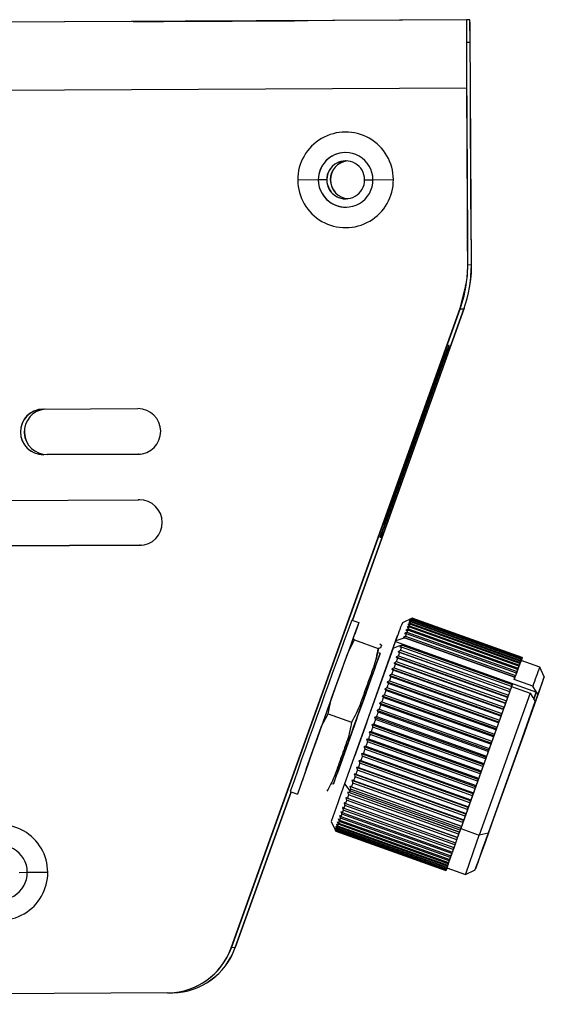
# Model space of a CAD drawing. Header units: millimetres. Extents: x -320 to 36, y 11 to 324.
# Tile 25 of 27: x 1 to 36, y 147 to 211. Entities that reach past the tile are written whole.
import ezdxf

# ---------------------------------------------------------------- set-up
doc = ezdxf.new("R2010")
doc.units = ezdxf.units.MM
doc.header["$PDSIZE"] = -1

msp = doc.modelspace()

# ---------------------------------------------------------------- linework, layer by layer
at = {"color": 7, "linetype": 'Continuous', "lineweight": 25}
for p, q in [((30.749, 211.37), (-134.248, 210.496)), ((30.985, 211.377), (-1.705, 211.203)), ((8.812, 211.255), (8.797, 211.255)), ((8.812, 211.255), (8.812, 211.255)), ((20.297, 211.316), (20.312, 211.316)), ((30.985, 211.377), (30.749, 211.37)), ((30.749, 211.37), (30.757, 209.87)), ((30.993, 209.877), (30.985, 211.377)), ((30.993, 209.877), (30.757, 209.87)), ((30.761, 206.87), (-134.236, 205.995)), ((30.765, 206.87), (30.761, 206.87)), ((30.761, 206.87), (30.824, 194.913)), ((30.765, 206.87), (30.828, 194.913)), ((30.768, 206.37), (30.775, 206.37)), ((30.775, 206.37), (30.782, 204.87)), ((31.02, 206.377), (31.013, 206.377)), ((31.021, 204.877), (31.013, 206.377)), ((31.08, 194.92), (31.017, 206.877)), ((31.021, 206.877), (31.017, 206.877)), ((31.084, 194.92), (31.021, 206.877)), ((30.776, 204.87), (30.78, 204.87)), ((30.782, 204.87), (30.776, 204.87)), ((30.78, 204.87), (30.822, 196.87)), ((30.782, 204.87), (30.78, 204.87)), ((31.021, 204.877), (31.023, 204.877)), ((31.023, 204.877), (31.021, 204.877)), ((31.066, 196.877), (31.023, 204.877)), ((20.997, 200.818), (19.643, 200.811)), ((21.549, 200.821), (20.997, 200.818)), ((20.997, 200.818), (20.997, 200.818)), ((21.558, 200.821), (21.549, 200.821)), ((21.788, 200.828), (21.797, 200.828)), ((24.049, 200.835), (24.597, 200.837)), ((24.597, 200.837), (25.943, 200.844)), ((30.822, 196.87), (30.818, 196.87)), ((30.822, 196.87), (30.825, 196.87)), ((30.833, 195.371), (30.825, 196.87)), ((31.063, 196.877), (31.071, 195.377)), ((31.066, 196.877), (31.063, 196.877)), ((30.833, 195.371), (30.826, 195.37)), ((30.833, 195.371), (30.826, 195.37)), ((31.079, 195.222), (30.827, 195.215)), ((31.071, 195.377), (31.078, 195.377)), ((31.078, 195.377), (31.071, 195.377)), ((30.824, 194.913), (30.828, 194.913)), ((31.08, 194.92), (31.084, 194.92)), ((30.348, 192.369), (30.701, 193.842)), ((30.352, 192.369), (30.705, 193.842)), ((30.705, 193.842), (30.701, 193.842)), ((15.27, 150.248), (30.348, 192.369)), ((15.274, 150.248), (30.352, 192.369)), ((30.604, 192.376), (23.245, 171.817)), ((23.248, 171.815), (30.608, 192.376)), ((30.582, 192.312), (30.33, 192.305)), ((30.348, 192.369), (30.352, 192.369)), ((30.605, 192.378), (30.604, 192.376)), ((30.604, 192.376), (30.608, 192.376)), ((30.608, 192.376), (30.618, 192.417)), ((29.624, 189.91), (29.569, 189.908)), ((29.229, 188.966), (25.387, 178.233)), ((25.447, 178.235), (29.289, 188.968)), ((29.289, 188.968), (29.237, 188.987)), ((2.873, 185.722), (9.113, 185.755)), ((9.129, 182.755), (2.889, 182.722)), ((2.889, 182.722), (2.893, 182.722)), ((9.133, 182.755), (2.893, 182.722)), ((3.145, 182.729), (9.259, 182.761)), ((3.145, 182.729), (3.149, 182.729)), ((9.26, 182.761), (3.149, 182.729)), ((9.129, 182.755), (9.133, 182.755)), ((9.166, 182.756), (9.133, 182.755)), ((-13.595, 179.635), (9.145, 179.753)), ((9.145, 179.753), (9.149, 179.753)), ((25.395, 178.254), (25.447, 178.235)), ((25.053, 177.292), (25.108, 177.294)), ((25.108, 177.294), (25.059, 177.311)), ((9.232, 176.755), (-13.579, 176.635)), ((9.236, 176.756), (-13.575, 176.635)), ((-13.323, 176.642), (9.362, 176.762)), ((9.363, 176.762), (-13.319, 176.642)), ((9.232, 176.755), (9.236, 176.756)), ((9.269, 176.756), (9.236, 176.756)), ((27.17, 171.952), (26.531, 171.649)), ((27.147, 171.896), (27.131, 171.853)), ((34.397, 169.3), (27.147, 171.896)), ((27.156, 171.918), (34.405, 169.322)), ((34.414, 169.345), (27.165, 171.94)), ((27.168, 171.949), (34.418, 169.354)), ((34.42, 169.356), (27.17, 171.952)), ((23.198, 171.833), (23.669, 171.665)), ((26.958, 171.382), (26.914, 171.261)), ((26.914, 171.261), (34.164, 168.666)), ((34.208, 168.787), (26.958, 171.382)), ((27.023, 171.56), (26.986, 171.457)), ((26.986, 171.457), (34.235, 168.862)), ((34.273, 168.964), (27.023, 171.56)), ((27.076, 171.705), (27.046, 171.622)), ((27.046, 171.622), (34.295, 169.027)), ((34.326, 169.11), (27.076, 171.705)), ((27.118, 171.817), (27.094, 171.754)), ((27.094, 171.754), (34.344, 169.159)), ((34.367, 169.222), (27.118, 171.817)), ((27.131, 171.853), (34.381, 169.257)), ((23.288, 170.619), (22.936, 169.647)), ((23.288, 170.619), (23.368, 170.813)), ((23.386, 170.517), (23.288, 170.619)), ((26.695, 170.658), (33.945, 168.063)), ((33.948, 168.071), (26.698, 170.666)), ((26.738, 170.777), (33.988, 168.182)), ((34.045, 168.339), (26.795, 170.934)), ((26.832, 171.034), (34.081, 168.439)), ((34.132, 168.578), (26.882, 171.173)), ((25.924, 169.989), (22.717, 161.038)), ((22.936, 169.647), (23.386, 170.517)), ((23.386, 170.517), (24.932, 169.963)), ((24.822, 169.264), (24.989, 169.975)), ((25.924, 169.989), (26.076, 170.408)), ((26.076, 170.408), (26.093, 170.457)), ((26.076, 170.408), (35.365, 167.083)), ((33.724, 167.452), (26.474, 170.047)), ((26.522, 170.18), (33.772, 167.584)), ((33.775, 167.594), (26.526, 170.19)), ((21.848, 166.618), (22.936, 169.647)), ((24.973, 169.672), (24.976, 169.679)), ((24.973, 169.672), (25.067, 169.639)), ((25.07, 169.646), (24.976, 169.679)), ((33.47, 166.746), (26.121, 169.377)), ((33.465, 166.733), (26.215, 169.328)), ((33.6, 167.107), (26.251, 169.738)), ((26.27, 169.48), (33.519, 166.885)), ((33.598, 167.104), (26.349, 169.699)), ((26.4, 169.842), (33.65, 167.247)), ((34.366, 169.214), (34.405, 169.322)), ((34.397, 169.3), (34.366, 169.214)), ((34.413, 169.332), (34.374, 169.225)), ((34.374, 169.225), (34.406, 169.313)), ((34.381, 169.251), (34.418, 169.354)), ((34.414, 169.345), (34.381, 169.251)), ((34.397, 169.3), (34.381, 169.257)), ((34.42, 169.356), (34.384, 169.255)), ((34.384, 169.255), (34.418, 169.35)), ((34.393, 169.275), (34.406, 169.313)), ((34.406, 169.313), (34.406, 169.313)), ((34.418, 169.351), (34.418, 169.35)), ((33.332, 166.364), (25.983, 168.994)), ((25.986, 168.692), (33.236, 166.097)), ((33.323, 166.341), (26.074, 168.936)), ((26.132, 169.096), (33.381, 166.501)), ((34.116, 168.534), (34.164, 168.666)), ((34.208, 168.787), (34.164, 168.666)), ((34.189, 168.734), (34.235, 168.862)), ((34.208, 168.787), (34.189, 168.734)), ((34.273, 168.964), (34.235, 168.862)), ((34.251, 168.902), (34.295, 169.027)), ((34.273, 168.964), (34.251, 168.902)), ((34.326, 169.11), (34.295, 169.027)), ((34.301, 169.039), (34.344, 169.159)), ((34.326, 169.11), (34.301, 169.039)), ((34.339, 169.143), (34.381, 169.257)), ((34.367, 169.222), (34.339, 169.143)), ((34.367, 169.222), (34.344, 169.159)), ((35.576, 168.73), (34.352, 169.168)), ((34.393, 169.275), (34.355, 169.167)), ((34.355, 169.167), (34.382, 169.242)), ((34.362, 169.183), (34.356, 169.167)), ((34.362, 169.183), (34.382, 169.242)), ((34.382, 169.242), (34.382, 169.242)), ((35.878, 168.091), (35.576, 168.73)), ((33.036, 165.542), (25.688, 168.172)), ((33.021, 165.5), (25.771, 168.095)), ((25.834, 168.269), (33.084, 165.674)), ((33.187, 165.961), (25.839, 168.592)), ((33.175, 165.929), (25.926, 168.524)), ((33.892, 167.915), (33.945, 168.063)), ((33.939, 168.045), (33.988, 168.182)), ((33.948, 168.071), (33.939, 168.045)), ((34.033, 168.304), (34.081, 168.439)), ((34.045, 168.339), (34.033, 168.304)), ((34.132, 168.578), (34.116, 168.534)), ((25.514, 167.378), (32.763, 164.783)), ((32.88, 165.106), (25.531, 167.737)), ((32.861, 165.055), (25.612, 167.651)), ((25.676, 167.831), (32.926, 165.236)), ((33.723, 167.447), (30.374, 158.099)), ((33.722, 167.445), (33.772, 167.584)), ((33.724, 167.452), (33.722, 167.445)), ((33.775, 167.594), (33.723, 167.447)), ((33.723, 167.447), (34.947, 167.009)), ((35.116, 167.477), (33.892, 167.915)), ((35.365, 167.083), (35.116, 167.477)), ((32.553, 164.197), (25.205, 166.828)), ((32.529, 164.129), (25.279, 166.724)), ((25.347, 166.913), (32.597, 164.318)), ((32.719, 164.657), (25.37, 167.288)), ((32.697, 164.598), (25.447, 167.193)), ((34.947, 167.009), (31.598, 157.66)), ((33.465, 166.733), (33.47, 166.746)), ((33.47, 166.746), (33.519, 166.885)), ((33.598, 167.104), (33.6, 167.107)), ((33.6, 167.107), (33.65, 167.247)), ((35.455, 166.939), (34.475, 164.182)), ((35.349, 167.088), (35.18, 166.62)), ((35.186, 166.629), (35.349, 167.088)), ((35.364, 167.083), (35.349, 167.088)), ((35.455, 166.939), (35.364, 167.083)), ((21.848, 166.618), (21.215, 164.851)), ((21.641, 165.662), (21.848, 166.618)), ((32.385, 163.728), (25.037, 166.359)), ((32.357, 163.651), (25.108, 166.246)), ((25.177, 166.439), (32.426, 163.844)), ((35.286, 166.47), (32.175, 157.785)), ((33.187, 165.961), (33.236, 166.097)), ((33.323, 166.341), (33.332, 166.364)), ((33.332, 166.364), (33.381, 166.501)), ((34.305, 163.714), (35.286, 166.47)), ((35.18, 166.62), (35.184, 166.632)), ((35.184, 166.632), (35.184, 166.632)), ((21.215, 164.851), (21.641, 165.662)), ((21.641, 165.662), (23.187, 165.108)), ((32.042, 162.772), (24.694, 165.402)), ((24.83, 165.471), (32.079, 162.876)), ((32.214, 163.252), (24.866, 165.883)), ((32.184, 163.167), (24.934, 165.763)), ((25.004, 165.958), (32.254, 163.362)), ((33.021, 165.5), (33.036, 165.542)), ((33.036, 165.542), (33.084, 165.674)), ((33.175, 165.929), (33.187, 165.961)), ((20.206, 162.015), (21.215, 164.851)), ((31.87, 162.289), (24.521, 164.92)), ((31.834, 162.19), (24.584, 164.785)), ((24.655, 164.982), (31.904, 162.387)), ((32.009, 162.68), (24.76, 165.275)), ((32.719, 164.657), (32.763, 164.783)), ((32.861, 165.055), (32.88, 165.106)), ((32.88, 165.106), (32.926, 165.236)), ((31.697, 161.807), (24.349, 164.437)), ((31.659, 161.701), (24.41, 164.296)), ((24.48, 164.492), (31.729, 161.897)), ((32.529, 164.129), (32.553, 164.197)), ((32.553, 164.197), (32.597, 164.318)), ((32.697, 164.598), (32.719, 164.657)), ((34.475, 164.182), (34.305, 163.714)), ((34.472, 164.183), (34.475, 164.182)), ((31.356, 160.853), (24.007, 163.483)), ((24.133, 163.523), (31.382, 160.927)), ((31.526, 161.327), (24.177, 163.958)), ((31.485, 161.216), (24.236, 163.811)), ((24.305, 164.005), (31.555, 161.41)), ((32.357, 163.651), (32.385, 163.728)), ((32.385, 163.728), (32.426, 163.844)), ((31.189, 160.385), (23.84, 163.016)), ((31.145, 160.263), (23.895, 162.858)), ((23.963, 163.047), (31.212, 160.452)), ((31.314, 160.735), (24.064, 163.33)), ((32.042, 162.772), (32.079, 162.876)), ((32.184, 163.167), (32.214, 163.252)), ((32.214, 163.252), (32.254, 163.362)), ((31.025, 159.927), (23.677, 162.558)), ((30.98, 159.801), (23.73, 162.396)), ((23.796, 162.58), (31.046, 159.985)), ((31.834, 162.19), (31.87, 162.289)), ((31.87, 162.289), (31.904, 162.387)), ((32.009, 162.68), (32.042, 162.772)), ((20.206, 162.015), (19.925, 161.219)), ((22.284, 161.866), (22.285, 161.864)), ((30.712, 159.049), (23.364, 161.68)), ((30.664, 158.916), (23.415, 161.511)), ((23.476, 161.684), (30.726, 159.089)), ((30.866, 159.481), (23.518, 162.112)), ((30.819, 159.351), (23.57, 161.946)), ((23.634, 162.125), (30.883, 159.53)), ((31.659, 161.701), (31.697, 161.807)), ((31.697, 161.807), (31.729, 161.897)), ((21.895, 161.072), (21.989, 161.038)), ((22.717, 161.038), (23.082, 160.577)), ((30.422, 158.235), (23.074, 160.865)), ((23.18, 160.851), (30.429, 158.255)), ((30.564, 158.633), (23.215, 161.263)), ((30.515, 158.497), (23.266, 161.092)), ((23.325, 161.258), (30.574, 158.663)), ((31.314, 160.735), (31.356, 160.853)), ((31.356, 160.853), (31.382, 160.927)), ((31.485, 161.216), (31.526, 161.327)), ((31.526, 161.327), (31.555, 161.41)), ((19.2, 160.519), (15.526, 150.255)), ((15.53, 150.255), (19.204, 160.517)), ((19.153, 160.536), (19.624, 160.367)), ((30.288, 157.857), (22.939, 160.487)), ((30.238, 157.718), (22.989, 160.313)), ((23.042, 160.463), (30.291, 157.868)), ((30.332, 157.982), (23.082, 160.577)), ((30.373, 158.097), (23.123, 160.692)), ((31.145, 160.263), (31.189, 160.385)), ((31.189, 160.385), (31.212, 160.452)), ((29.993, 157.029), (22.744, 159.624)), ((22.79, 159.755), (30.04, 157.16)), ((30.161, 157.501), (22.813, 160.131)), ((30.111, 157.361), (22.862, 159.957)), ((22.912, 160.097), (30.161, 157.502)), ((30.98, 159.801), (31.025, 159.927)), ((31.025, 159.927), (31.046, 159.985)), ((29.786, 156.444), (22.537, 159.039)), ((22.575, 159.147), (29.824, 156.552)), ((29.885, 156.723), (22.635, 159.318)), ((22.678, 159.438), (29.927, 156.843)), ((30.664, 158.916), (30.712, 159.049)), ((30.712, 159.049), (30.726, 159.089)), ((30.819, 159.351), (30.866, 159.481)), ((30.866, 159.481), (30.883, 159.53)), ((21.846, 158.563), (22.148, 157.923)), ((22.304, 158.379), (22.27, 158.28)), ((22.27, 158.28), (29.519, 155.685)), ((29.553, 155.783), (22.304, 158.379)), ((22.371, 158.568), (22.329, 158.451)), ((22.329, 158.451), (29.579, 155.856)), ((29.62, 155.973), (22.371, 158.568)), ((22.4, 158.653), (29.65, 156.058)), ((29.698, 156.193), (22.448, 158.788)), ((22.482, 158.885), (29.732, 156.29)), ((30.422, 158.235), (30.429, 158.255)), ((30.515, 158.497), (30.564, 158.633)), ((30.564, 158.633), (30.574, 158.663)), ((29.398, 155.329), (22.148, 157.924)), ((22.148, 157.923), (29.398, 155.328)), ((22.15, 157.929), (29.399, 155.334)), ((29.405, 155.352), (22.155, 157.947)), ((22.174, 158.005), (22.161, 157.967)), ((22.161, 157.967), (29.411, 155.371)), ((29.424, 155.41), (22.174, 158.005)), ((22.206, 158.096), (22.186, 158.038)), ((22.186, 158.038), (29.435, 155.443)), ((29.455, 155.501), (22.206, 158.096)), ((22.249, 158.221), (22.222, 158.143)), ((22.222, 158.143), (29.471, 155.547)), ((29.498, 155.626), (22.249, 158.221)), ((30.238, 157.718), (30.288, 157.857)), ((30.288, 157.857), (30.291, 157.868)), ((30.373, 158.097), (30.422, 158.235)), ((30.374, 158.099), (31.598, 157.66)), ((32.175, 157.785), (31.598, 157.66)), ((29.993, 157.029), (30.043, 157.168)), ((30.043, 157.168), (30.04, 157.16)), ((30.111, 157.361), (30.161, 157.501)), ((30.161, 157.501), (30.161, 157.502)), ((29.698, 156.193), (29.746, 156.327)), ((29.746, 156.327), (29.732, 156.29)), ((29.786, 156.444), (29.835, 156.58)), ((29.835, 156.58), (29.824, 156.552)), ((29.885, 156.723), (29.934, 156.861)), ((29.934, 156.861), (29.927, 156.843)), ((29.498, 155.626), (29.542, 155.749)), ((29.553, 155.783), (29.519, 155.685)), ((29.542, 155.749), (29.519, 155.685)), ((29.553, 155.783), (29.599, 155.911)), ((29.62, 155.973), (29.579, 155.856)), ((29.599, 155.911), (29.579, 155.856)), ((29.62, 155.973), (29.667, 156.104)), ((29.667, 156.104), (29.65, 156.058)), ((1.291, 155.213), (1.838, 155.216)), ((1.838, 155.216), (3.184, 155.223)), ((29.398, 155.329), (29.434, 155.43)), ((29.436, 155.433), (29.399, 155.331)), ((29.434, 155.43), (29.399, 155.334)), ((29.403, 155.339), (29.402, 155.34)), ((29.403, 155.339), (29.436, 155.433)), ((29.405, 155.352), (29.443, 155.46)), ((29.443, 155.46), (29.411, 155.371)), ((29.424, 155.41), (29.411, 155.371)), ((29.451, 155.471), (29.412, 155.362)), ((29.42, 155.384), (29.451, 155.471)), ((29.42, 155.384), (29.437, 155.427)), ((29.42, 155.384), (29.42, 155.384)), ((29.424, 155.41), (29.464, 155.523)), ((29.464, 155.523), (29.435, 155.443)), ((29.455, 155.501), (29.435, 155.443)), ((29.468, 155.515), (29.437, 155.427)), ((29.45, 155.463), (29.449, 155.463)), ((29.45, 155.463), (29.473, 155.526)), ((29.45, 155.463), (29.468, 155.515)), ((29.455, 155.501), (29.497, 155.62)), ((29.465, 155.516), (30.689, 155.078)), ((29.498, 155.626), (29.471, 155.547)), ((29.497, 155.62), (29.471, 155.547)), ((30.689, 155.078), (31.328, 155.381)), ((15.53, 150.255), (15.27, 150.248)), ((11.057, 147.265), (-129.421, 146.52)), ((11.157, 147.266), (11.417, 147.274))]:
    msp.add_line(p, q, dxfattribs=at)
at = {"color": 7, "linetype": 'Continuous'}
for p, q in [((24.188, 165.106), (26.217, 170.81)), ((21.646, 166.016), (21.657, 166.016)), ((23.529, 165.342), (22.229, 161.706)), ((23.529, 165.342), (23.359, 164.926)), ((24.188, 165.106), (23.37, 162.842))]:
    msp.add_line(p, q, dxfattribs=at)
at = {"color": 7, "linetype": 'Continuous', "lineweight": 25, "flags": 128}
for points in [[(8.797, 211.255), (9.646, 211.259), (10.803, 211.265), (12.198, 211.273), (13.74, 211.281), (15.334, 211.289), (16.879, 211.298), (18.277, 211.305), (19.441, 211.311), (20.297, 211.316)], [(20.312, 211.316), (19.463, 211.312), (18.305, 211.306), (16.911, 211.299), (15.369, 211.29), (13.775, 211.282), (12.23, 211.274), (10.832, 211.266), (9.668, 211.26), (8.812, 211.255)], [(27.17, 171.951), (27.17, 171.951), (27.17, 171.952), (27.17, 171.952), (27.17, 171.951), (27.17, 171.951), (27.169, 171.95), (27.169, 171.95), (27.168, 171.949)], [(23.669, 171.665), (23.604, 171.473), (23.406, 170.908), (23.401, 170.895)], [(26.695, 170.658), (26.358, 170.545), (26.093, 170.457)], [(26.698, 170.666), (26.698, 170.665), (26.697, 170.664), (26.697, 170.663), (26.697, 170.662), (26.696, 170.661), (26.696, 170.66), (26.696, 170.659), (26.695, 170.658)], [(26.795, 170.934), (26.788, 170.915), (26.781, 170.896), (26.774, 170.877), (26.767, 170.857), (26.76, 170.837), (26.753, 170.817), (26.746, 170.797), (26.738, 170.777)], [(26.882, 171.173), (26.876, 171.157), (26.87, 171.14), (26.864, 171.122), (26.857, 171.105), (26.851, 171.088), (26.845, 171.07), (26.838, 171.052), (26.832, 171.034)], [(25.924, 169.989), (26.261, 170.101), (26.526, 170.19)], [(26.474, 170.047), (26.465, 170.022), (26.456, 169.996), (26.447, 169.971), (26.438, 169.945), (26.428, 169.92), (26.419, 169.894), (26.41, 169.868), (26.4, 169.842)], [(26.526, 170.19), (26.525, 170.188), (26.525, 170.187), (26.525, 170.186), (26.524, 170.185), (26.524, 170.183), (26.523, 170.182), (26.523, 170.181), (26.522, 170.18)], [(26.215, 169.328), (26.205, 169.3), (26.195, 169.271), (26.184, 169.242), (26.174, 169.213), (26.163, 169.184), (26.153, 169.155), (26.142, 169.125), (26.132, 169.096)], [(26.349, 169.699), (26.339, 169.672), (26.329, 169.645), (26.32, 169.618), (26.31, 169.591), (26.3, 169.563), (26.29, 169.536), (26.28, 169.508), (26.27, 169.48)], [(34.42, 169.356), (34.42, 169.356), (34.42, 169.356), (34.419, 169.356), (34.419, 169.356), (34.419, 169.356), (34.419, 169.355), (34.418, 169.354), (34.418, 169.354)], [(26.074, 168.936), (26.063, 168.906), (26.052, 168.876), (26.041, 168.845), (26.03, 168.815), (26.019, 168.784), (26.008, 168.754), (25.997, 168.723), (25.986, 168.692)], [(25.771, 168.095), (25.76, 168.062), (25.748, 168.03), (25.736, 167.997), (25.724, 167.964), (25.712, 167.931), (25.7, 167.897), (25.688, 167.864), (25.676, 167.831)], [(25.926, 168.524), (25.914, 168.493), (25.903, 168.461), (25.892, 168.429), (25.88, 168.398), (25.869, 168.366), (25.857, 168.334), (25.846, 168.302), (25.834, 168.269)], [(33.948, 168.071), (33.947, 168.07), (33.947, 168.069), (33.946, 168.068), (33.946, 168.067), (33.946, 168.066), (33.945, 168.065), (33.945, 168.064), (33.945, 168.063)], [(34.045, 168.339), (34.038, 168.32), (34.031, 168.301), (34.024, 168.281), (34.017, 168.262), (34.01, 168.242), (34.002, 168.222), (33.995, 168.202), (33.988, 168.182)], [(34.132, 168.578), (34.126, 168.561), (34.119, 168.544), (34.113, 168.527), (34.107, 168.51), (34.1, 168.492), (34.094, 168.475), (34.088, 168.457), (34.081, 168.439)], [(35.032, 165.687), (35.339, 166.551), (35.584, 167.244), (35.759, 167.741), (35.857, 168.025), (35.875, 168.084), (35.812, 167.918), (35.671, 167.531), (35.455, 166.939)], [(25.612, 167.651), (25.6, 167.617), (25.587, 167.583), (25.575, 167.549), (25.563, 167.515), (25.551, 167.481), (25.538, 167.447), (25.526, 167.412), (25.514, 167.378)], [(33.724, 167.452), (33.715, 167.426), (33.706, 167.401), (33.696, 167.376), (33.687, 167.35), (33.678, 167.324), (33.669, 167.299), (33.659, 167.273), (33.65, 167.247)], [(33.775, 167.594), (33.775, 167.593), (33.774, 167.592), (33.774, 167.591), (33.774, 167.589), (33.773, 167.588), (33.773, 167.587), (33.772, 167.586), (33.772, 167.584)], [(25.279, 166.724), (25.266, 166.688), (25.254, 166.653), (25.241, 166.617), (25.228, 166.582), (25.215, 166.546), (25.203, 166.511), (25.19, 166.475), (25.177, 166.439)], [(25.447, 167.193), (25.435, 167.158), (25.422, 167.123), (25.41, 167.088), (25.397, 167.054), (25.385, 167.019), (25.372, 166.984), (25.36, 166.949), (25.347, 166.913)], [(33.465, 166.733), (33.454, 166.705), (33.444, 166.676), (33.434, 166.647), (33.423, 166.618), (33.413, 166.589), (33.402, 166.56), (33.392, 166.53), (33.381, 166.501)], [(33.598, 167.104), (33.589, 167.077), (33.579, 167.05), (33.569, 167.023), (33.559, 166.995), (33.549, 166.968), (33.539, 166.94), (33.529, 166.913), (33.519, 166.885)], [(34.947, 167.009), (35.08, 166.798), (35.184, 166.632)], [(25.108, 166.246), (25.095, 166.21), (25.082, 166.174), (25.069, 166.138), (25.056, 166.102), (25.043, 166.066), (25.03, 166.03), (25.017, 165.994), (25.004, 165.958)], [(33.323, 166.341), (33.313, 166.311), (33.302, 166.28), (33.291, 166.25), (33.28, 166.22), (33.269, 166.189), (33.258, 166.158), (33.247, 166.128), (33.236, 166.097)], [(35.184, 166.632), (35.241, 166.541), (35.286, 166.47)], [(24.934, 165.763), (24.921, 165.726), (24.908, 165.69), (24.895, 165.653), (24.882, 165.617), (24.869, 165.58), (24.856, 165.544), (24.843, 165.507), (24.83, 165.471)], [(32.175, 157.785), (31.792, 156.708), (31.515, 155.924), (31.36, 155.478), (31.335, 155.395), (31.441, 155.68), (31.673, 156.318), (32.018, 157.271), (32.454, 158.483), (32.958, 159.884), (33.499, 161.392), (34.046, 162.921), (34.567, 164.381), (35.032, 165.687)], [(33.021, 165.5), (33.009, 165.467), (32.997, 165.434), (32.986, 165.401), (32.974, 165.368), (32.962, 165.335), (32.95, 165.302), (32.938, 165.269), (32.926, 165.236)], [(33.175, 165.929), (33.164, 165.898), (33.153, 165.866), (33.141, 165.834), (33.13, 165.803), (33.118, 165.771), (33.107, 165.739), (33.095, 165.707), (33.084, 165.674)], [(24.584, 164.785), (24.571, 164.749), (24.558, 164.712), (24.545, 164.675), (24.532, 164.639), (24.519, 164.602), (24.506, 164.566), (24.493, 164.529), (24.48, 164.492)], [(24.76, 165.275), (24.747, 165.238), (24.733, 165.201), (24.72, 165.165), (24.707, 165.128), (24.694, 165.092), (24.681, 165.055), (24.668, 165.018), (24.655, 164.982)], [(32.861, 165.055), (32.849, 165.022), (32.837, 164.988), (32.825, 164.954), (32.812, 164.92), (32.8, 164.886), (32.788, 164.851), (32.776, 164.817), (32.763, 164.783)], [(24.41, 164.296), (24.396, 164.26), (24.383, 164.223), (24.37, 164.187), (24.357, 164.151), (24.344, 164.114), (24.331, 164.078), (24.318, 164.042), (24.305, 164.005)], [(32.529, 164.129), (32.516, 164.093), (32.503, 164.058), (32.49, 164.022), (32.478, 163.987), (32.465, 163.951), (32.452, 163.915), (32.439, 163.88), (32.426, 163.844)], [(32.697, 164.598), (32.684, 164.563), (32.672, 164.528), (32.659, 164.493), (32.647, 164.458), (32.634, 164.423), (32.622, 164.388), (32.609, 164.353), (32.597, 164.318)], [(24.236, 163.811), (24.223, 163.775), (24.21, 163.738), (24.197, 163.702), (24.184, 163.666), (24.171, 163.63), (24.159, 163.594), (24.146, 163.558), (24.133, 163.523)], [(32.357, 163.651), (32.344, 163.615), (32.332, 163.579), (32.319, 163.543), (32.306, 163.507), (32.293, 163.471), (32.28, 163.435), (32.267, 163.399), (32.254, 163.362)], [(23.895, 162.858), (23.883, 162.823), (23.871, 162.788), (23.858, 162.753), (23.846, 162.719), (23.833, 162.684), (23.821, 162.649), (23.809, 162.615), (23.796, 162.58)], [(24.064, 163.33), (24.051, 163.295), (24.039, 163.259), (24.026, 163.224), (24.013, 163.188), (24.001, 163.153), (23.988, 163.117), (23.975, 163.082), (23.963, 163.047)], [(32.184, 163.167), (32.171, 163.131), (32.158, 163.095), (32.145, 163.058), (32.132, 163.022), (32.119, 162.985), (32.106, 162.949), (32.093, 162.912), (32.079, 162.876)], [(23.73, 162.396), (23.718, 162.362), (23.706, 162.328), (23.694, 162.294), (23.682, 162.26), (23.67, 162.226), (23.658, 162.192), (23.646, 162.159), (23.634, 162.125)], [(31.834, 162.19), (31.821, 162.153), (31.808, 162.117), (31.795, 162.08), (31.781, 162.044), (31.768, 162.007), (31.755, 161.97), (31.742, 161.934), (31.729, 161.897)], [(32.009, 162.68), (31.996, 162.643), (31.983, 162.606), (31.97, 162.57), (31.957, 162.533), (31.944, 162.497), (31.93, 162.46), (31.917, 162.423), (31.904, 162.387)], [(23.415, 161.511), (23.403, 161.479), (23.392, 161.447), (23.381, 161.415), (23.37, 161.384), (23.358, 161.352), (23.347, 161.321), (23.336, 161.289), (23.325, 161.258)], [(23.57, 161.946), (23.558, 161.913), (23.546, 161.88), (23.535, 161.847), (23.523, 161.814), (23.511, 161.781), (23.5, 161.749), (23.488, 161.716), (23.476, 161.684)], [(31.659, 161.701), (31.646, 161.665), (31.633, 161.628), (31.62, 161.592), (31.607, 161.555), (31.594, 161.519), (31.581, 161.483), (31.568, 161.446), (31.555, 161.41)], [(19.899, 161.113), (19.697, 160.56), (19.624, 160.367)], [(23.266, 161.092), (23.255, 161.062), (23.244, 161.031), (23.233, 161.001), (23.222, 160.971), (23.212, 160.94), (23.201, 160.91), (23.19, 160.88), (23.18, 160.851)], [(31.485, 161.216), (31.472, 161.179), (31.459, 161.143), (31.447, 161.107), (31.434, 161.071), (31.421, 161.035), (31.408, 160.999), (31.395, 160.963), (31.382, 160.927)], [(22.989, 160.313), (22.979, 160.286), (22.969, 160.258), (22.959, 160.231), (22.95, 160.204), (22.94, 160.177), (22.931, 160.15), (22.921, 160.124), (22.912, 160.097)], [(23.082, 160.577), (23.077, 160.562), (23.072, 160.548), (23.067, 160.534), (23.062, 160.52), (23.057, 160.505), (23.052, 160.491), (23.047, 160.477), (23.042, 160.463)], [(23.123, 160.692), (23.118, 160.678), (23.113, 160.663), (23.108, 160.649), (23.103, 160.634), (23.098, 160.62), (23.092, 160.605), (23.087, 160.591), (23.082, 160.577)], [(31.145, 160.263), (31.132, 160.228), (31.12, 160.193), (31.108, 160.158), (31.095, 160.124), (31.083, 160.089), (31.07, 160.054), (31.058, 160.02), (31.046, 159.985)], [(31.314, 160.735), (31.301, 160.7), (31.288, 160.664), (31.276, 160.629), (31.263, 160.593), (31.25, 160.558), (31.238, 160.522), (31.225, 160.487), (31.212, 160.452)], [(22.744, 159.624), (22.735, 159.6), (22.727, 159.577), (22.719, 159.553), (22.71, 159.53), (22.702, 159.507), (22.694, 159.483), (22.686, 159.46), (22.678, 159.438)], [(22.862, 159.957), (22.853, 159.931), (22.844, 159.905), (22.835, 159.88), (22.826, 159.855), (22.817, 159.829), (22.808, 159.804), (22.799, 159.779), (22.79, 159.755)], [(30.98, 159.801), (30.968, 159.767), (30.956, 159.733), (30.944, 159.699), (30.931, 159.665), (30.919, 159.631), (30.907, 159.597), (30.895, 159.564), (30.883, 159.53)], [(22.537, 159.039), (22.53, 159.019), (22.523, 158.999), (22.516, 158.98), (22.509, 158.961), (22.502, 158.942), (22.496, 158.923), (22.489, 158.904), (22.482, 158.885)], [(22.635, 159.318), (22.628, 159.296), (22.62, 159.274), (22.612, 159.253), (22.605, 159.231), (22.597, 159.21), (22.59, 159.189), (22.582, 159.168), (22.575, 159.147)], [(30.664, 158.916), (30.653, 158.884), (30.642, 158.852), (30.63, 158.82), (30.619, 158.789), (30.608, 158.757), (30.597, 158.726), (30.585, 158.694), (30.574, 158.663)], [(30.819, 159.351), (30.808, 159.318), (30.796, 159.285), (30.784, 159.252), (30.772, 159.219), (30.761, 159.186), (30.749, 159.154), (30.738, 159.121), (30.726, 159.089)], [(22.448, 158.788), (22.442, 158.771), (22.436, 158.753), (22.43, 158.736), (22.424, 158.719), (22.418, 158.702), (22.412, 158.686), (22.406, 158.669), (22.4, 158.653)], [(30.515, 158.497), (30.504, 158.466), (30.493, 158.436), (30.483, 158.406), (30.472, 158.375), (30.461, 158.345), (30.45, 158.315), (30.44, 158.285), (30.429, 158.255)], [(30.238, 157.718), (30.228, 157.691), (30.219, 157.663), (30.209, 157.636), (30.199, 157.609), (30.19, 157.582), (30.18, 157.555), (30.171, 157.528), (30.161, 157.502)], [(30.332, 157.982), (30.327, 157.967), (30.322, 157.953), (30.316, 157.939), (30.311, 157.924), (30.306, 157.91), (30.301, 157.896), (30.296, 157.882), (30.291, 157.868)], [(30.373, 158.097), (30.368, 158.083), (30.363, 158.068), (30.357, 158.054), (30.352, 158.039), (30.347, 158.025), (30.342, 158.01), (30.337, 157.996), (30.332, 157.982)], [(30.689, 155.078), (30.689, 155.078), (30.747, 155.253), (30.925, 155.761), (31.213, 156.577), (31.598, 157.66)], [(29.993, 157.029), (29.985, 157.005), (29.977, 156.982), (29.968, 156.958), (29.96, 156.935), (29.952, 156.911), (29.943, 156.888), (29.935, 156.865), (29.927, 156.843)], [(30.111, 157.361), (30.102, 157.336), (30.093, 157.31), (30.084, 157.285), (30.075, 157.259), (30.066, 157.234), (30.057, 157.209), (30.048, 157.184), (30.04, 157.16)], [(29.786, 156.444), (29.779, 156.424), (29.772, 156.404), (29.765, 156.385), (29.758, 156.366), (29.752, 156.346), (29.745, 156.328), (29.738, 156.309), (29.732, 156.29)], [(29.885, 156.723), (29.877, 156.701), (29.869, 156.679), (29.862, 156.658), (29.854, 156.636), (29.847, 156.615), (29.839, 156.594), (29.832, 156.573), (29.824, 156.552)], [(29.698, 156.193), (29.691, 156.176), (29.685, 156.158), (29.679, 156.141), (29.673, 156.124), (29.667, 156.107), (29.661, 156.09), (29.656, 156.074), (29.65, 156.058)], [(29.398, 155.329), (29.398, 155.328), (29.398, 155.328), (29.398, 155.328), (29.398, 155.328), (29.398, 155.329), (29.398, 155.329), (29.399, 155.33), (29.399, 155.331)]]:
    msp.add_lwpolyline(points, dxfattribs=at)
at = {"color": 7, "linetype": 'Continuous', "lineweight": 25}
for centre, radius, start, end in [((441.525, 210.173), 410.778, 179.83297, 180.46068), ((-146.156, 208.497), 177.164, 0.23659, 0.9315), ((304.608, 209.072), 273.852, 179.83297, 180.46068), ((-242.711, 206.176), 273.729, 0.14677, 0.77469), ((22.793, 200.828), 3.15, 0.30359, 180.30392), ((22.797, 200.828), 1.8, 0.30358, 180.30393), ((22.797, 200.828), 1.8, 91.57414, 180.30387), ((22.799, 200.828), 1.25, 0.30358, 180.30393), ((22.808, 200.828), 1.25, 91.57414, 180.30387), ((23.038, 200.834), 1.25, 97.06165, 180.30387), ((23.047, 200.835), 1.25, 97.26672, 180.30387), ((22.793, 200.828), 3.15, 180.30359, 0.30392), ((22.797, 200.828), 1.8, 180.30358, 0.30393), ((22.797, 200.828), 1.8, 180.30364, 271.57394), ((22.799, 200.828), 1.25, 180.30358, 0.30393), ((22.808, 200.828), 1.25, 180.30362, 271.57396), ((23.038, 200.834), 1.25, 180.30367, 266.08642), ((23.047, 200.835), 1.25, 180.30367, 265.88135), ((22.579, 195.177), 8.5, 340.30384, 0.30377), ((26.324, 194.889), 4.5, 346.54355, 0.30377), ((26.328, 194.889), 4.5, 346.54355, 0.30377), ((26.585, 194.896), 4.5, 349.078, 0.30377), ((26.58, 194.896), 4.5, 350.05631, 0.30377), ((22.327, 195.17), 8.5, 340.30384, 352.85233), ((121.833, 156.082), 98.269, 159.86586, 160.4495), ((-62.471, 222.082), 97.552, 340.1569, 340.74366), ((2.881, 184.222), 1.5, 90.30394, 270.30359), ((2.885, 184.222), 1.5, 91.57421, 270.30359), ((3.137, 184.229), 1.5, 95.29147, 270.30358), ((3.141, 184.229), 1.5, 95.33134, 270.30358), ((9.121, 184.255), 1.5, 270.30394, 90.30359), ((9.224, 178.255), 1.5, 90.30376, 93.01884), ((9.228, 178.256), 1.5, 91.57404, 93.01884), ((9.224, 178.255), 1.5, 270.30391, 90.30359), ((117.147, 145.12), 97.552, 160.1569, 160.74366), ((-67.156, 211.12), 98.269, 339.86586, 340.4495), ((28.448, 171.42), 1.384, 157.93794, 158.94737), ((911.336, -152.472), 945.496, 159.940241, 160.667429), ((911.806, -152.64), 945.496, 159.940241, 160.667429), ((68.296, 155.643), 44.727, 159.03084, 160.65795), ((671.075, -66.358), 687.765, 159.932024, 160.692377), ((-624.017, 397.041), 687.765, 339.932024, 340.692377), ((35.697, 168.825), 1.384, 157.93794, 158.94737), ((33.792, 169.536), 0.653, 341.85429, 343.52514), ((514.061, -10.176), 521, 159.90598, 160.71842), ((-467.002, 340.86), 521, 339.90598, 340.71842), ((77.972, 152.446), 46.715, 159.02556, 160.66297), ((78.599, 152.225), 46.08, 159.01226, 160.67219), ((171.157, 107.39), 157.836, 160.12966, 161.08227), ((0.034, 155.206), 3.15, 0.30359, 180.30392), ((22.776, 157.744), 0.653, 161.85429, 163.52514), ((144.23, 116.568), 121.193, 159.95985, 161.25405), ((0.038, 155.207), 1.8, 0.30358, 180.30393), ((0.034, 155.206), 3.15, 180.30359, 0.30392), ((0.038, 155.207), 1.8, 180.30358, 0.30393), ((30.025, 155.149), 0.653, 161.85429, 163.52514), ((28.12, 155.859), 1.384, 337.93794, 338.94737), ((11.033, 151.765), 4.5, 270.30382, 340.30391), ((11.037, 151.765), 4.5, 271.5741, 340.30391), ((11.289, 151.772), 4.5, 271.5741, 340.30391), ((11.294, 151.772), 4.5, 271.5741, 340.30391)]:
    msp.add_arc(centre, radius, start, end, dxfattribs=at)
for points, knots in [([(27.156, 171.918), (27.13, 171.904), (27.084, 171.88), (27.038, 171.855), (27.018, 171.844)], [0, 0, 0, 0, 0.56, 1, 1, 1, 1]), ([(27.018, 171.844), (27.042, 171.854), (27.085, 171.871), (27.128, 171.888), (27.147, 171.896)], [0, 0, 0, 0, 0.56, 1, 1, 1, 1]), ([(27.168, 171.949), (27.143, 171.936), (27.098, 171.914), (27.052, 171.892), (27.032, 171.882)], [0, 0, 0, 0, 0.56, 1, 1, 1, 1]), ([(27.032, 171.882), (27.057, 171.893), (27.101, 171.912), (27.145, 171.932), (27.165, 171.94)], [0, 0, 0, 0, 0.56, 1, 1, 1, 1]), ([(26.914, 171.261), (26.887, 171.243), (26.838, 171.211), (26.789, 171.179), (26.768, 171.165)], [0, 0, 0, 0, 0.56, 1, 1, 1, 1]), ([(26.986, 171.457), (26.958, 171.44), (26.91, 171.409), (26.862, 171.378), (26.84, 171.364)], [0, 0, 0, 0, 0.56, 1, 1, 1, 1]), ([(26.84, 171.364), (26.862, 171.368), (26.902, 171.374), (26.941, 171.38), (26.958, 171.382)], [0, 0, 0, 0, 0.56, 1, 1, 1, 1]), ([(27.046, 171.622), (27.019, 171.605), (26.971, 171.576), (26.923, 171.546), (26.902, 171.533)], [0, 0, 0, 0, 0.56, 1, 1, 1, 1]), ([(26.902, 171.533), (26.925, 171.538), (26.965, 171.547), (27.005, 171.556), (27.023, 171.56)], [0, 0, 0, 0, 0.56, 1, 1, 1, 1]), ([(27.094, 171.754), (27.068, 171.738), (27.02, 171.71), (26.973, 171.682), (26.952, 171.67)], [0, 0, 0, 0, 0.56, 1, 1, 1, 1]), ([(26.952, 171.67), (26.975, 171.676), (27.017, 171.688), (27.058, 171.7), (27.076, 171.705)], [0, 0, 0, 0, 0.56, 1, 1, 1, 1]), ([(27.131, 171.853), (27.105, 171.838), (27.058, 171.812), (27.011, 171.785), (26.991, 171.773)], [0, 0, 0, 0, 0.56, 1, 1, 1, 1]), ([(26.991, 171.773), (27.015, 171.782), (27.057, 171.796), (27.099, 171.811), (27.118, 171.817)], [0, 0, 0, 0, 0.56, 1, 1, 1, 1]), ([(26.738, 170.777), (26.711, 170.758), (26.661, 170.725), (26.612, 170.691), (26.59, 170.676)], [0, 0, 0, 0, 0.56, 1, 1, 1, 1]), ([(26.59, 170.676), (26.61, 170.674), (26.646, 170.671), (26.682, 170.667), (26.698, 170.666)], [0, 0, 0, 0, 0.56, 1, 1, 1, 1]), ([(26.832, 171.034), (26.804, 171.015), (26.755, 170.983), (26.706, 170.949), (26.684, 170.935)], [0, 0, 0, 0, 0.56, 1, 1, 1, 1]), ([(26.684, 170.935), (26.705, 170.935), (26.742, 170.935), (26.779, 170.934), (26.795, 170.934)], [0, 0, 0, 0, 0.56, 1, 1, 1, 1]), ([(26.768, 171.165), (26.789, 171.166), (26.827, 171.169), (26.865, 171.172), (26.882, 171.173)], [0, 0, 0, 0, 0.56, 1, 1, 1, 1]), ([(24.932, 169.963), (24.85, 169.539), (24.767, 169.112), (24.62, 168.697), (24.609, 168.666), (24.571, 168.56), (24.429, 168.164), (24.188, 167.492), (23.946, 166.82), (23.801, 166.418), (23.763, 166.31), (23.604, 165.874), (23.395, 165.49), (23.187, 165.108)], [0, 0, 0, 0, 0.249296, 0.251387, 0.255284, 0.268493, 0.316575, 0.499399, 0.68285, 0.730774, 0.747553, 0.749496, 1, 1, 1, 1]), ([(25.059, 170.274), (25.111, 170.226), (25.163, 170.178), (25.154, 170.15), (25.153, 170.148), (25.151, 170.142), (25.141, 170.116), (25.123, 170.073), (25.106, 170.03), (25.095, 170.005), (25.092, 169.998), (25.079, 169.97), (25.005, 169.967), (24.932, 169.963)], [0, 0, 0, 0, 0.249296, 0.251387, 0.255284, 0.268493, 0.316575, 0.499399, 0.68285, 0.730774, 0.747553, 0.749496, 1, 1, 1, 1]), ([(26.522, 170.18), (26.494, 170.16), (26.445, 170.126), (26.395, 170.091), (26.373, 170.076)], [0, 0, 0, 0, 0.56, 1, 1, 1, 1]), ([(26.373, 170.076), (26.392, 170.071), (26.426, 170.061), (26.459, 170.051), (26.474, 170.047)], [0, 0, 0, 0, 0.56, 1, 1, 1, 1]), ([(26.27, 169.48), (26.242, 169.461), (26.192, 169.427), (26.143, 169.392), (26.121, 169.377)], [0, 0, 0, 0, 0.56, 1, 1, 1, 1]), ([(26.121, 169.377), (26.139, 169.368), (26.17, 169.352), (26.201, 169.335), (26.215, 169.328)], [0, 0, 0, 0, 0.56, 1, 1, 1, 1]), ([(26.4, 169.842), (26.372, 169.822), (26.323, 169.788), (26.273, 169.753), (26.251, 169.738)], [0, 0, 0, 0, 0.56, 1, 1, 1, 1]), ([(26.251, 169.738), (26.27, 169.731), (26.302, 169.718), (26.335, 169.705), (26.349, 169.699)], [0, 0, 0, 0, 0.56, 1, 1, 1, 1]), ([(25.986, 168.692), (25.959, 168.673), (25.909, 168.64), (25.86, 168.607), (25.839, 168.592)], [0, 0, 0, 0, 0.56, 1, 1, 1, 1]), ([(26.132, 169.096), (26.104, 169.077), (26.054, 169.043), (26.005, 169.009), (25.983, 168.994)], [0, 0, 0, 0, 0.56, 1, 1, 1, 1]), ([(25.983, 168.994), (26, 168.983), (26.03, 168.964), (26.061, 168.945), (26.074, 168.936)], [0, 0, 0, 0, 0.56, 1, 1, 1, 1]), ([(25.834, 168.269), (25.807, 168.251), (25.758, 168.219), (25.709, 168.187), (25.688, 168.172)], [0, 0, 0, 0, 0.56, 1, 1, 1, 1]), ([(25.688, 168.172), (25.703, 168.158), (25.731, 168.132), (25.759, 168.106), (25.771, 168.095)], [0, 0, 0, 0, 0.56, 1, 1, 1, 1]), ([(25.839, 168.592), (25.855, 168.579), (25.884, 168.557), (25.913, 168.534), (25.926, 168.524)], [0, 0, 0, 0, 0.56, 1, 1, 1, 1]), ([(25.514, 167.378), (25.487, 167.361), (25.439, 167.331), (25.391, 167.301), (25.37, 167.288)], [0, 0, 0, 0, 0.56, 1, 1, 1, 1]), ([(25.676, 167.831), (25.649, 167.813), (25.601, 167.782), (25.553, 167.751), (25.531, 167.737)], [0, 0, 0, 0, 0.56, 1, 1, 1, 1]), ([(25.531, 167.737), (25.546, 167.721), (25.573, 167.692), (25.6, 167.663), (25.612, 167.651)], [0, 0, 0, 0, 0.56, 1, 1, 1, 1]), ([(25.347, 166.913), (25.32, 166.897), (25.273, 166.869), (25.226, 166.84), (25.205, 166.828)], [0, 0, 0, 0, 0.56, 1, 1, 1, 1]), ([(25.205, 166.828), (25.219, 166.808), (25.243, 166.774), (25.268, 166.739), (25.279, 166.724)], [0, 0, 0, 0, 0.56, 1, 1, 1, 1]), ([(25.37, 167.288), (25.384, 167.27), (25.41, 167.238), (25.436, 167.207), (25.447, 167.193)], [0, 0, 0, 0, 0.56, 1, 1, 1, 1]), ([(25.177, 166.439), (25.151, 166.424), (25.104, 166.397), (25.057, 166.37), (25.037, 166.359)], [0, 0, 0, 0, 0.56, 1, 1, 1, 1]), ([(25.037, 166.359), (25.05, 166.338), (25.073, 166.3), (25.097, 166.263), (25.108, 166.246)], [0, 0, 0, 0, 0.56, 1, 1, 1, 1]), ([(24.83, 165.471), (24.805, 165.458), (24.759, 165.435), (24.714, 165.412), (24.694, 165.402)], [0, 0, 0, 0, 0.56, 1, 1, 1, 1]), ([(24.694, 165.402), (24.706, 165.378), (24.728, 165.336), (24.75, 165.293), (24.76, 165.275)], [0, 0, 0, 0, 0.56, 1, 1, 1, 1]), ([(25.004, 165.958), (24.978, 165.944), (24.932, 165.919), (24.886, 165.894), (24.866, 165.883)], [0, 0, 0, 0, 0.56, 1, 1, 1, 1]), ([(24.866, 165.883), (24.879, 165.86), (24.901, 165.82), (24.924, 165.78), (24.934, 165.763)], [0, 0, 0, 0, 0.56, 1, 1, 1, 1]), ([(23.187, 165.108), (23.116, 164.71), (23.043, 164.308), (22.907, 163.92), (22.897, 163.891), (22.862, 163.792), (22.73, 163.421), (22.506, 162.792), (22.282, 162.163), (22.148, 161.787), (22.112, 161.686), (21.964, 161.278), (21.766, 160.919), (21.569, 160.564)], [0, 0, 0, 0, 0.249296, 0.251387, 0.255284, 0.268493, 0.316575, 0.499399, 0.68285, 0.730774, 0.747553, 0.749496, 1, 1, 1, 1]), ([(24.655, 164.982), (24.63, 164.97), (24.585, 164.95), (24.541, 164.929), (24.521, 164.92)], [0, 0, 0, 0, 0.56, 1, 1, 1, 1]), ([(24.521, 164.92), (24.533, 164.895), (24.554, 164.85), (24.575, 164.805), (24.584, 164.785)], [0, 0, 0, 0, 0.56, 1, 1, 1, 1]), ([(24.48, 164.492), (24.455, 164.482), (24.411, 164.464), (24.368, 164.446), (24.349, 164.437)], [0, 0, 0, 0, 0.56, 1, 1, 1, 1]), ([(24.349, 164.437), (24.36, 164.411), (24.38, 164.364), (24.4, 164.317), (24.41, 164.296)], [0, 0, 0, 0, 0.56, 1, 1, 1, 1]), ([(24.133, 163.523), (24.109, 163.515), (24.067, 163.502), (24.026, 163.489), (24.007, 163.483)], [0, 0, 0, 0, 0.56, 1, 1, 1, 1]), ([(24.007, 163.483), (24.018, 163.455), (24.037, 163.404), (24.056, 163.353), (24.064, 163.33)], [0, 0, 0, 0, 0.56, 1, 1, 1, 1]), ([(24.305, 164.005), (24.281, 163.996), (24.238, 163.981), (24.196, 163.965), (24.177, 163.958)], [0, 0, 0, 0, 0.56, 1, 1, 1, 1]), ([(24.177, 163.958), (24.188, 163.93), (24.207, 163.881), (24.227, 163.832), (24.236, 163.811)], [0, 0, 0, 0, 0.56, 1, 1, 1, 1]), ([(23.963, 163.047), (23.94, 163.041), (23.899, 163.031), (23.858, 163.02), (23.84, 163.016)], [0, 0, 0, 0, 0.56, 1, 1, 1, 1]), ([(23.84, 163.016), (23.851, 162.986), (23.869, 162.934), (23.887, 162.881), (23.895, 162.858)], [0, 0, 0, 0, 0.56, 1, 1, 1, 1]), ([(23.796, 162.58), (23.774, 162.576), (23.734, 162.569), (23.694, 162.561), (23.677, 162.558)], [0, 0, 0, 0, 0.56, 1, 1, 1, 1]), ([(23.677, 162.558), (23.687, 162.528), (23.705, 162.474), (23.723, 162.42), (23.73, 162.396)], [0, 0, 0, 0, 0.56, 1, 1, 1, 1]), ([(23.476, 161.684), (23.455, 161.683), (23.418, 161.682), (23.38, 161.68), (23.364, 161.68)], [0, 0, 0, 0, 0.56, 1, 1, 1, 1]), ([(23.364, 161.68), (23.373, 161.648), (23.39, 161.592), (23.407, 161.536), (23.415, 161.511)], [0, 0, 0, 0, 0.56, 1, 1, 1, 1]), ([(23.634, 162.125), (23.612, 162.123), (23.573, 162.118), (23.535, 162.114), (23.518, 162.112)], [0, 0, 0, 0, 0.56, 1, 1, 1, 1]), ([(23.518, 162.112), (23.527, 162.081), (23.545, 162.026), (23.562, 161.97), (23.57, 161.946)], [0, 0, 0, 0, 0.56, 1, 1, 1, 1]), ([(23.18, 160.851), (23.16, 160.853), (23.124, 160.858), (23.089, 160.863), (23.074, 160.865)], [0, 0, 0, 0, 0.56, 1, 1, 1, 1]), ([(23.074, 160.865), (23.083, 160.833), (23.099, 160.775), (23.116, 160.718), (23.123, 160.692)], [0, 0, 0, 0, 0.56, 1, 1, 1, 1]), ([(23.325, 161.258), (23.304, 161.259), (23.268, 161.261), (23.231, 161.263), (23.215, 161.263)], [0, 0, 0, 0, 0.56, 1, 1, 1, 1]), ([(23.215, 161.263), (23.225, 161.231), (23.241, 161.174), (23.258, 161.117), (23.266, 161.092)], [0, 0, 0, 0, 0.56, 1, 1, 1, 1]), ([(23.042, 160.463), (23.023, 160.468), (22.988, 160.476), (22.954, 160.484), (22.939, 160.487)], [0, 0, 0, 0, 0.56, 1, 1, 1, 1]), ([(22.939, 160.487), (22.948, 160.455), (22.965, 160.397), (22.981, 160.339), (22.989, 160.313)], [0, 0, 0, 0, 0.56, 1, 1, 1, 1]), ([(22.79, 159.755), (22.772, 159.763), (22.74, 159.778), (22.709, 159.792), (22.695, 159.799)], [0, 0, 0, 0, 0.56, 1, 1, 1, 1]), ([(22.695, 159.799), (22.704, 159.766), (22.72, 159.708), (22.737, 159.65), (22.744, 159.624)], [0, 0, 0, 0, 0.56, 1, 1, 1, 1]), ([(22.912, 160.097), (22.893, 160.103), (22.86, 160.115), (22.827, 160.126), (22.813, 160.131)], [0, 0, 0, 0, 0.56, 1, 1, 1, 1]), ([(22.813, 160.131), (22.822, 160.099), (22.838, 160.04), (22.855, 159.982), (22.862, 159.957)], [0, 0, 0, 0, 0.56, 1, 1, 1, 1]), ([(22.482, 158.885), (22.466, 158.899), (22.438, 158.923), (22.409, 158.947), (22.397, 158.958)], [0, 0, 0, 0, 0.56, 1, 1, 1, 1]), ([(22.397, 158.958), (22.406, 158.926), (22.423, 158.87), (22.441, 158.813), (22.448, 158.788)], [0, 0, 0, 0, 0.56, 1, 1, 1, 1]), ([(22.575, 159.147), (22.558, 159.159), (22.529, 159.18), (22.499, 159.201), (22.486, 159.21)], [0, 0, 0, 0, 0.56, 1, 1, 1, 1]), ([(22.486, 159.21), (22.496, 159.178), (22.512, 159.121), (22.529, 159.064), (22.537, 159.039)], [0, 0, 0, 0, 0.56, 1, 1, 1, 1]), ([(22.678, 159.438), (22.661, 159.448), (22.63, 159.466), (22.599, 159.483), (22.586, 159.491)], [0, 0, 0, 0, 0.56, 1, 1, 1, 1]), ([(22.586, 159.491), (22.595, 159.459), (22.611, 159.401), (22.628, 159.343), (22.635, 159.318)], [0, 0, 0, 0, 0.56, 1, 1, 1, 1]), ([(22.27, 158.28), (22.256, 158.299), (22.23, 158.332), (22.205, 158.365), (22.194, 158.38)], [0, 0, 0, 0, 0.56, 1, 1, 1, 1]), ([(22.194, 158.38), (22.204, 158.35), (22.222, 158.297), (22.241, 158.244), (22.249, 158.221)], [0, 0, 0, 0, 0.56, 1, 1, 1, 1]), ([(22.329, 158.451), (22.315, 158.468), (22.288, 158.498), (22.262, 158.528), (22.251, 158.542)], [0, 0, 0, 0, 0.56, 1, 1, 1, 1]), ([(22.251, 158.542), (22.26, 158.511), (22.278, 158.457), (22.296, 158.402), (22.304, 158.379)], [0, 0, 0, 0, 0.56, 1, 1, 1, 1]), ([(22.4, 158.653), (22.385, 158.668), (22.358, 158.695), (22.33, 158.723), (22.318, 158.735)], [0, 0, 0, 0, 0.56, 1, 1, 1, 1]), ([(22.318, 158.735), (22.328, 158.703), (22.345, 158.648), (22.363, 158.592), (22.371, 158.568)], [0, 0, 0, 0, 0.56, 1, 1, 1, 1]), ([(22.15, 157.929), (22.137, 157.954), (22.116, 157.997), (22.094, 158.041), (22.085, 158.06)], [0, 0, 0, 0, 0.56, 1, 1, 1, 1]), ([(22.085, 158.06), (22.097, 158.035), (22.118, 157.989), (22.139, 157.944), (22.148, 157.924)], [0, 0, 0, 0, 0.56, 1, 1, 1, 1]), ([(22.161, 157.967), (22.149, 157.99), (22.126, 158.031), (22.104, 158.072), (22.094, 158.09)], [0, 0, 0, 0, 0.56, 1, 1, 1, 1]), ([(22.094, 158.09), (22.106, 158.064), (22.126, 158.016), (22.146, 157.968), (22.155, 157.947)], [0, 0, 0, 0, 0.56, 1, 1, 1, 1]), ([(22.186, 158.038), (22.172, 158.059), (22.149, 158.098), (22.126, 158.137), (22.116, 158.154)], [0, 0, 0, 0, 0.56, 1, 1, 1, 1]), ([(22.116, 158.154), (22.127, 158.126), (22.146, 158.076), (22.166, 158.027), (22.174, 158.005)], [0, 0, 0, 0, 0.56, 1, 1, 1, 1]), ([(22.222, 158.143), (22.208, 158.163), (22.184, 158.199), (22.16, 158.235), (22.149, 158.251)], [0, 0, 0, 0, 0.56, 1, 1, 1, 1]), ([(22.149, 158.251), (22.159, 158.222), (22.178, 158.17), (22.197, 158.119), (22.206, 158.096)], [0, 0, 0, 0, 0.56, 1, 1, 1, 1])]:
    msp.add_open_spline(points, degree=3, knots=knots, dxfattribs=at)
at = {"color": 7, "linetype": 'Continuous'}
for p in [(21.646, 166.016), (23.529, 165.342), (24.188, 165.106)]:
    msp.add_point(p, dxfattribs=at)

doc.saveas('drawing.dxf')
